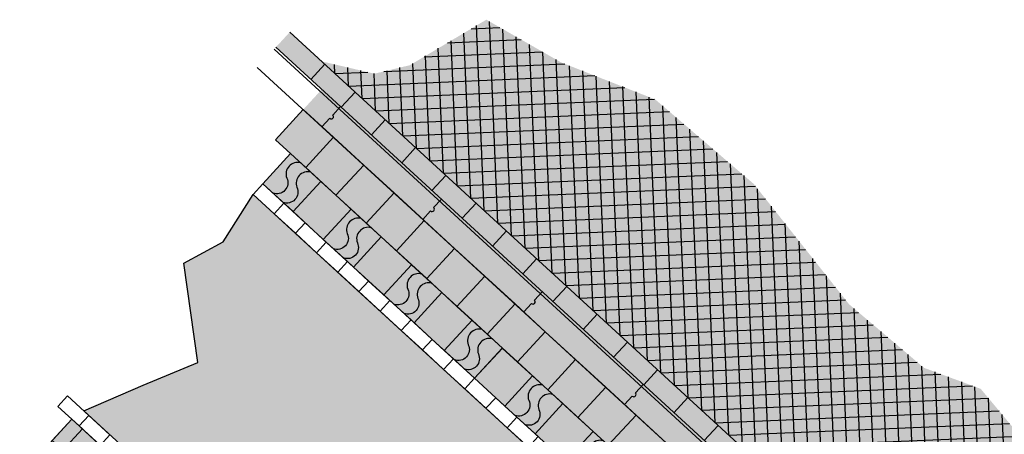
# Model space of a CAD drawing. Header units: metres. Extents: x 111546 to 149831, y 498798 to 507863.
# Tile 75 of 256: x 113015 to 113022, y 500863 to 500866. Entities that reach past the tile are written whole.
import ezdxf

# ---------------------------------------------------------------- set-up
doc = ezdxf.new("R2010")
doc.units = ezdxf.units.M
doc.layers.add('3-nw-details-1', color=7, linetype='Continuous')

# ---------------------------------------------------------------- blocks, each defined once
blk = doc.blocks.new('tegel golvend')
blk.add_lwpolyline([(-2.6269, -1.8136), (-2.6269, -1.5137), (-2.3269, -1.5137), (-2.3269, -1.8136), (-2.6269, -1.8136)])
for points in [[(-2.5269, -1.5137, 0.610237), (-2.5269, -1.6636, -0.676743), (-2.5269, -1.8136, -1)], [(-2.4269, -1.5137, 0.610237), (-2.4269, -1.6636, -0.676743), (-2.4269, -1.8136, -1)]]:
    blk.add_lwpolyline(points, format="xyb")
blk = doc.blocks.new('*U1410')
at = {"ltscale": 0.02}
blk.add_lwpolyline([(-0.0508, -0.0552), (0.0508, 0.0552)], dxfattribs=at)
blk = doc.blocks.new('*U1411')
at = {"layer": '3-nw-details-1', "color": 0, "linetype": 'ByBlock', "lineweight": -2, "transparency": 16777216}
for p in [(0, 0), (0.2209, -0.203), (0.4418, -0.406), (0.6626, -0.609), (0.8835, -0.812), (1.1044, -1.015), (1.3253, -1.218), (1.5462, -1.4211), (1.767, -1.6241), (1.9879, -1.8271), (2.2088, -2.0301), (2.4297, -2.2331), (2.6506, -2.4361), (2.8714, -2.6391), (3.0923, -2.8421), (3.3132, -3.0451), (3.5341, -3.2481), (3.755, -3.4511), (3.9758, -3.6541), (4.1967, -3.8571), (4.4176, -4.0601)]:
    blk.add_blockref('*U1410', p, dxfattribs=at)

msp = doc.modelspace()

# ---------------------------------------------------------------- hatches: boundary and pattern name
at = {"layer": '3-nw-details-1', "ltscale": 0.02}
h = msp.add_hatch(color=251, dxfattribs=at)
h.dxf.hatch_style = 1
h.paths.add_polyline_path([(113021.8082, 500861.1886), (113022.123, 500861.3593), (113022.1625, 500861.945), (113022.0754, 500862.2901), (113022.1442, 500862.7968), (113021.744, 500863.2765), (113021.3295, 500863.4302), (113020.7834, 500863.8943), (113020.088, 500864.7733), (113019.3681, 500865.3915), (113018.6815, 500865.6619), (113018.1352, 500865.9746), (113017.5768, 500865.6418), (113017.3184, 500865.5797), (113016.9323, 500865.67)])
h = msp.add_hatch(dxfattribs=at)
h.set_pattern_fill('ANSI37', color=9, scale=0.03)
h.set_pattern_definition([(2.4144, (113017.0294, 500865.58077), (-0.0040125, 0.0951654), []), (92.4144, (113017.0294, 500865.58077), (-0.0951654, -0.0040125), [])])
h.paths.add_polyline_path([(113021.8082, 500861.1886), (113022.123, 500861.3593), (113022.1625, 500861.945), (113022.0754, 500862.2901), (113022.1442, 500862.7968), (113021.744, 500863.2765), (113021.3295, 500863.4302), (113020.7834, 500863.8943), (113020.088, 500864.7733), (113019.3681, 500865.3915), (113018.6815, 500865.6619), (113018.1352, 500865.9746), (113017.5768, 500865.6418), (113017.3184, 500865.5797), (113016.9323, 500865.67)])
h = msp.add_hatch(color=254, dxfattribs=at)
h.dxf.hatch_style = 1
h.paths.add_polyline_path([(113016.5985, 500865.773), (113016.7, 500865.8835), (113021.8153, 500861.1821), (113021.7138, 500861.0717)])
h = msp.add_hatch(color=254, dxfattribs=at)
h.dxf.hatch_style = 1
h.paths.add_polyline_path([(113016.5953, 500865.0969), (113016.7058, 500864.9954), (113016.5953, 500865.0969), (113016.7983, 500865.3177), (113016.9337, 500865.465), (113021.8096, 500860.9836), (113021.8786, 500860.6486), (113021.6751, 500860.4272), (113021.2954, 500860.3687), (113016.5029, 500864.7746), (113016.6325, 500864.9157), (113016.7058, 500864.9954)])
h = msp.add_hatch(color=20, dxfattribs=at)
h.dxf.hatch_style = 1
h.paths.add_polyline_path([(113016.8957, 500864.271), (113021.2249, 500860.292), (113020.7282, 500859.8216), (113020.3679, 500859.752), (113020.2915, 500859.3402), (113019.7575, 500859.2965), (113019.7169, 500858.9616), (113015.1961, 500863.1167), (113015.6306, 500863.3036), (113016.0285, 500863.4695), (113015.9264, 500864.1942), (113016.2129, 500864.3497), (113016.4318, 500864.6973)])
h = msp.add_hatch(color=60, dxfattribs=at)
h.dxf.hatch_style = 1
h.paths.add_polyline_path([(113015.1087, 500863.0544), (113019.5152, 500859.0044), (113019.2755, 500858.7435), (113014.7285, 500862.6407)])

# ---------------------------------------------------------------- linework, layer by layer
for points in [[(113016.7, 500865.8835), (113021.8153, 500861.1821)], [(113016.585, 500865.7583), (113021.8165, 500860.9501)], [(113016.5985, 500865.773), (113021.8096, 500860.9836)], [(113016.4632, 500865.6258), (113021.8786, 500860.6486)], [(113016.8544, 500865.5378), (113016.9559, 500865.6483)], [(113017.0753, 500865.3348), (113017.1768, 500865.4453)], [(113017.0705, 500865.3393), (113017.014, 500865.2778)], [(113016.9916, 500865.2535), (113016.9351, 500865.192)], [(113017.8067, 500864.6626), (113017.7502, 500864.6011)], [(113017.7279, 500864.5768), (113017.6714, 500864.5153)], [(113018.543, 500863.9859), (113018.4865, 500863.9244)], [(113018.4642, 500863.9001), (113018.4077, 500863.8386)], [(113019.2793, 500863.3092), (113019.2228, 500863.2477)], [(113019.2004, 500863.2234), (113019.1439, 500863.162)]]:
    msp.add_lwpolyline(points, dxfattribs=at)
for points in [[(113016.7983, 500865.3177), (113016.5953, 500865.0969), (113016.8162, 500864.8939), (113017.0192, 500865.1147)], [(113017.0192, 500865.1147), (113016.8162, 500864.8939), (113017.0371, 500864.6909), (113017.2401, 500864.9117)], [(113017.2401, 500864.9117), (113017.0371, 500864.6909), (113017.258, 500864.4878), (113017.461, 500864.7087)], [(113016.5029, 500864.7746), (113016.6575, 500864.6325), (113016.5864, 500864.5552), (113016.4318, 500864.6973)], [(113016.9267, 500864.7924), (113016.7237, 500864.5715), (113016.9445, 500864.3685), (113017.1475, 500864.5894)], [(113016.8957, 500864.271), (113021.2249, 500860.292), (113020.7282, 500859.8216), (113020.3679, 500859.752), (113020.2915, 500859.3402), (113019.7575, 500859.2965), (113019.7169, 500858.9616), (113015.1961, 500863.1167), (113015.6306, 500863.3036), (113016.0285, 500863.4695), (113015.9264, 500864.1942), (113016.2129, 500864.3497), (113016.4318, 500864.6973)], [(113017.461, 500864.7087), (113017.258, 500864.4878), (113017.4789, 500864.2848), (113017.6819, 500864.5057)], [(113016.6575, 500864.6325), (113016.8121, 500864.4904), (113016.741, 500864.4131), (113016.5864, 500864.5552)], [(113016.8121, 500864.4904), (113016.9667, 500864.3483), (113016.8957, 500864.271), (113016.741, 500864.4131)], [(113017.6819, 500864.5057), (113017.4789, 500864.2848), (113017.6997, 500864.0818), (113017.9027, 500864.3027)], [(113017.3684, 500864.3863), (113017.1654, 500864.1655), (113017.3863, 500863.9625), (113017.5893, 500864.1833)], [(113016.9667, 500864.3483), (113017.1213, 500864.2062), (113017.0503, 500864.1289), (113016.8957, 500864.271)], [(113017.9027, 500864.3027), (113017.6997, 500864.0818), (113017.9206, 500863.8788), (113018.1236, 500864.0997)], [(113017.1213, 500864.2062), (113017.2759, 500864.0641), (113017.2049, 500863.9868), (113017.0503, 500864.1289)], [(113018.1236, 500864.0997), (113017.9206, 500863.8788), (113018.1415, 500863.6758), (113018.3445, 500863.8967)], [(113017.2759, 500864.0641), (113017.4306, 500863.922), (113017.3595, 500863.8446), (113017.2049, 500863.9868)], [(113017.8101, 500863.9802), (113017.6071, 500863.7593), (113017.828, 500863.5563), (113018.031, 500863.7772)], [(113017.4306, 500863.922), (113017.5852, 500863.7799), (113017.5141, 500863.7025), (113017.3595, 500863.8446)], [(113018.3445, 500863.8967), (113018.1415, 500863.6758), (113018.3624, 500863.4728), (113018.5654, 500863.6937)], [(113017.5852, 500863.7799), (113017.7398, 500863.6377), (113017.6687, 500863.5604), (113017.5141, 500863.7025)], [(113018.5654, 500863.6937), (113018.3624, 500863.4728), (113018.5833, 500863.2698), (113018.7863, 500863.4907)], [(113017.7398, 500863.6377), (113017.8944, 500863.4956), (113017.8234, 500863.4183), (113017.6687, 500863.5604)], [(113018.2518, 500863.5742), (113018.0488, 500863.3533), (113018.2697, 500863.1503), (113018.4727, 500863.3712)], [(113017.8944, 500863.4956), (113018.049, 500863.3535), (113017.978, 500863.2762), (113017.8234, 500863.4183)], [(113018.7863, 500863.4907), (113018.5833, 500863.2698), (113018.8041, 500863.0668), (113019.0071, 500863.2877)], [(113018.049, 500863.3535), (113018.2036, 500863.2114), (113018.1326, 500863.1341), (113017.978, 500863.2762)], [(113015.0785, 500863.2248), (113015.2331, 500863.0827), (113015.162, 500863.0054), (113015.0074, 500863.1475)], [(113019.0071, 500863.2877), (113018.8041, 500863.0668), (113019.025, 500862.8638), (113019.228, 500863.0847)], [(113018.2036, 500863.2114), (113018.3583, 500863.0693), (113018.2872, 500862.992), (113018.1326, 500863.1341)], [(113018.6935, 500863.1681), (113018.4905, 500862.9472), (113018.7114, 500862.7442), (113018.9144, 500862.9651)], [(113015.2331, 500863.0827), (113015.3877, 500862.9406), (113015.3166, 500862.8633), (113015.162, 500863.0054)], [(113019.228, 500863.0847), (113019.025, 500862.8638), (113019.2459, 500862.6608), (113019.4489, 500862.8817)], [(113015.1087, 500863.0544), (113019.5152, 500859.0044), (113019.2755, 500858.7435), (113014.7285, 500862.6407)], [(113015.186, 500862.9833), (113015.0439, 500862.8287), (113014.9666, 500862.8998), (113015.1087, 500863.0544)], [(113018.3583, 500863.0693), (113018.5129, 500862.9272), (113018.4418, 500862.8499), (113018.2872, 500862.992)]]:
    msp.add_lwpolyline(points, close=True, dxfattribs=at)
for centre in [(113017.0028, 500865.2657), (113017.7391, 500864.589), (113018.4753, 500863.9123), (113019.2116, 500863.2356)]:
    msp.add_arc(centre, 0.0165, 227.41437, 47.41437, dxfattribs=at)

# ---------------------------------------------------------------- block references
at = {"layer": '3-nw-details-1'}
msp.add_blockref('*U1411', (113017.3469, 500865.187), dxfattribs=at)
at = {"layer": '3-nw-details-1', "ltscale": 0.02, "rotation": 317.4143730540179}
for p in [(113019.6642, 500864.3322), (113020.106, 500863.9262), (113020.5476, 500863.5201), (113020.9894, 500863.1141), (113021.4311, 500862.708), (113021.8728, 500862.3019)]:
    msp.add_blockref('tegel golvend', p, dxfattribs=at)

doc.saveas('drawing.dxf')
